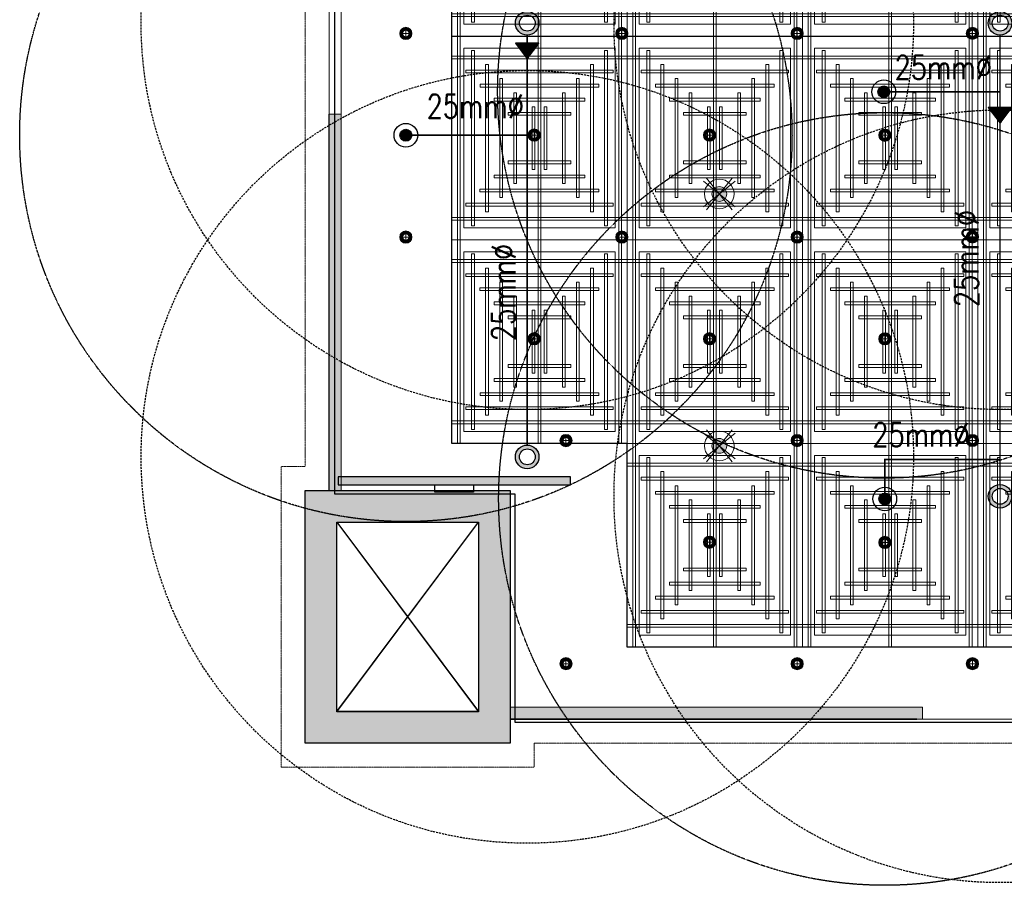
# Model space of a CAD drawing. Header units: millimetres. Extents: x -2073 to 35483, y -49920 to 11085.
# Tile 34 of 70: x -2006 to 4241, y -9920 to -4431. Entities that reach past the tile are written whole.
import ezdxf

# ---------------------------------------------------------------- set-up
doc = ezdxf.new("R2010")
doc.units = ezdxf.units.MM
for name, pattern in [('( Dashed )', [0.75, 0.5, -0.25]), ('DASHED', [19.05, 12.7, -6.35]), ('HIDDEN', [0.375, 0.25, -0.125])]:
    doc.linetypes.add(name, pattern=pattern)
for name, color, linetype, lineweight in [('00 Structural', 2, 'Continuous', 25), ('02 Furniture', 14, 'Continuous', 25), ('02_Elevation 00', 8, 'Continuous', 9), ('08_Hatch', 140, 'Continuous', 9), ('Ceiling', 14, 'Continuous', 9), ('E Celing Lighting', 5, 'DASHED', 5), ('Furniture', 14, 'Continuous', 9), ('Grey', 8, 'Continuous', 9), ('Lighting (Ceiling)', 160, 'Continuous', 15)]:
    doc.layers.add(name, color=color, linetype=linetype, lineweight=lineweight)
doc.layers.add('03 Partition', color=7, linetype='Continuous', lineweight=25, true_color=0x2776bb)
for name, color, linetype, true_color in [('FIRE-SPKLR-EQP', 1, 'Continuous', 0xff0000), ('FIRE-SPKLR-EQP-MPA-12SM-C', 2, 'HIDDEN', 0xffff00), ('FIRE-SPKLR-PIPE', 1, 'Continuous', 0xff0000), ('MEPF_Fire Protection - Sprinklers', 1, 'Continuous', 0xff0000), ('RCP LAYOUT', 9, 'Continuous', 0x808080), ('UPRIGHT SPRINKLER EQP', 1, 'Continuous', 0xff0000)]:
    doc.layers.add(name, color=color, linetype=linetype, true_color=true_color)
doc.layers.add('FIRE-SPKLR-TEXT', color=7, linetype='Continuous')
doc.layers.add('Flooring', color=8, linetype='Continuous')
doc.styles.get("Standard").update_dxf_attribs({"font": 'arial.ttf', "width": 0.8})

# ---------------------------------------------------------------- blocks, each defined once
blk = doc.blocks.new('UPRIGHT SPRINKLER')
at = {"layer": 'FIRE-SPKLR-EQP'}
h = blk.add_hatch(color=256, dxfattribs=at)
h.dxf.hatch_style = 1
h.paths.add_polyline_path([(-76, -0.2, 1), (74, -0.2, 1)])
h.paths.add_polyline_path([(50, 0, -1), (-50, 0, -1)], flags=16)
for centre, radius in [((-1, -0.2), 75), ((0, 0), 50)]:
    blk.add_circle(centre, radius, dxfattribs=at)
at = {"layer": 'FIRE-SPKLR-EQP-MPA-12SM-C', "linetype": 'DASHED'}
blk.add_circle((0, 0), 2450, dxfattribs=at)
blk = doc.blocks.new('SPKLR-EQP-PENDENT-68C')
at = {"layer": 'FIRE-SPKLR-EQP'}
h = blk.add_hatch(color=256, dxfattribs=at)
h.dxf.hatch_style = 1
h.paths.add_polyline_path([(37.5, 0, 1), (-37.5, 0, 1)])
for radius in [75, 37.5]:
    blk.add_circle((0, 0), radius, dxfattribs=at)
at = {"layer": 'FIRE-SPKLR-EQP-MPA-12SM-C'}
blk.add_circle((0, 0), 2450, dxfattribs=at)
blk = doc.blocks.new('REDUCER1')
at = {"layer": 'MEPF_Fire Protection - Sprinklers'}
h = blk.add_hatch(dxfattribs=at)
h.set_pattern_fill('ANSI31', color=256)
h.set_pattern_definition([(45, (4131.66162, -524.31363), (-0.0883883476, 0.0883883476), [])])
h.paths.add_polyline_path([(-33.3, -75), (66.7, 0), (-33.3, 75)])
blk.add_lwpolyline([(-33.3, 75), (66.7, 0), (-33.3, -75), (-33.3, 75)], dxfattribs=at)
blk = doc.blocks.new('tsf H external wall')
at = {"layer": '03 Partition', "color": 8, "ltscale": 0.25, "true_color": 0x808080}
blk.add_lwpolyline([(1715797.19, -77864.05), (1715891.12, -77864.05)], dxfattribs=at)
blk = doc.blocks.new('cut elements')
at = {"ltscale": 0.25, "true_color": 0x808080}
h = blk.add_hatch(color=8, dxfattribs=at)
h.dxf.hatch_style = 1
h.paths.add_polyline_path([(0, 51.21), (-63.09, 51.21), (-63.09, 0), (0, 0)])
h.paths.add_polyline_path([(-7.89, 43.32), (-55.2, 43.32), (-55.2, 7.89), (-7.89, 7.89)], flags=16)
h.paths.add_polyline_path([(255.79, 43.54, 1), (328.2, 43.54, 1)])
at = {"color": 8, "ltscale": 0.25, "true_color": 0x808080}
for p, q in [((-55.2, 43.32), (-7.89, 7.89)), ((-7.89, 43.32), (-55.2, 7.89))]:
    blk.add_line(p, q, dxfattribs=at)
at = {"layer": '00 Structural', "color": 8, "ltscale": 0.25, "true_color": 0x808080}
for points in [[(0, 0), (-63.09, 0), (-63.09, 51.21), (0, 51.21)], [(-7.89, 7.89), (-55.2, 7.89), (-55.2, 43.32), (-7.89, 43.32)]]:
    blk.add_lwpolyline(points, close=True, dxfattribs=at)
blk = doc.blocks.new('r4ttwt')
at = {"ltscale": 0.25, "true_color": 0x808080}
h = blk.add_hatch(color=8, dxfattribs=at)
h.dxf.hatch_style = 1
h.paths.add_polyline_path([(1718725.82, -79160.95), (1718725.82, -79224.04), (1718777.03, -79224.04), (1718777.03, -79160.95)])
h.paths.add_polyline_path([(1718733.71, -79168.84), (1718733.71, -79216.15), (1718769.14, -79216.15), (1718769.14, -79168.84)], flags=16)
h.paths.add_polyline_path([(1718769.69, -78868.95, 1), (1718697.28, -78868.95, 1)])
at = {"color": 8, "ltscale": 0.25, "true_color": 0x808080}
for p, q in [((1718733.71, -79216.15), (1718769.14, -79168.84)), ((1718733.71, -79168.84), (1718769.14, -79216.15))]:
    blk.add_line(p, q, dxfattribs=at)
at = {"layer": '00 Structural', "color": 8, "ltscale": 0.25, "true_color": 0x808080}
for points in [[(1718777.03, -79160.95), (1718777.03, -79224.04), (1718725.82, -79224.04), (1718725.82, -79160.95)], [(1718769.14, -79168.84), (1718769.14, -79216.15), (1718733.71, -79216.15), (1718733.71, -79168.84)]]:
    blk.add_lwpolyline(points, close=True, dxfattribs=at)
blk = doc.blocks.new('plnnnn')
at = {"ltscale": 0.25, "true_color": 0x808080, "transparency": 33554687}
h = blk.add_hatch(color=8, dxfattribs=at)
h.dxf.hatch_style = 1
h.paths.add_polyline_path([(1723278.21, -78207.88), (1723281.21, -78207.88), (1723281.21, -78113.95), (1723278.21, -78113.95)])
h = blk.add_hatch(color=8, dxfattribs=at)
h.dxf.hatch_style = 1
h.paths.add_polyline_path([(1723323.42, -78261.98), (1723323.42, -78264.98), (1723426.43, -78264.98), (1723426.43, -78261.98)])
at = {"layer": '02_Elevation 00', "color": 8, "ltscale": 0.25, "true_color": 0x808080}
for p, q in [((1723281.21, -77719.26), (1723281.21, -78113.95)), ((1723424.97, -78264.98), (1723602.27, -78264.98))]:
    blk.add_line(p, q, dxfattribs=at)
at = {"layer": '03 Partition', "color": 8, "ltscale": 0.25, "true_color": 0x808080}
blk.add_lwpolyline([(1723323.42, -78264.98), (1723323.42, -78264.98), (1723424.97, -78264.98), (1723424.97, -78264.98)], close=True, dxfattribs=at)
at = {"layer": '08_Hatch', "color": 8, "ltscale": 0.25, "true_color": 0x808080}
for points in [[(1723323.42, -78261.97), (1723426.43, -78261.97)], [(1723323.42, -78264.98), (1723426.43, -78264.98)]]:
    blk.add_lwpolyline(points, dxfattribs=at)
at = {"layer": 'Grey', "color": 8, "ltscale": 0.25, "true_color": 0x808080}
for points in [[(1723278.21, -78207.88), (1723281.21, -78207.88), (1723281.21, -78113.95), (1723278.21, -78113.95), (1723278.21, -78207.88)], [(1723323.42, -78261.98), (1723323.42, -78264.98), (1723426.43, -78264.98), (1723426.43, -78261.98), (1723323.42, -78261.98)]]:
    blk.add_lwpolyline(points, dxfattribs=at)
at = {"color": 8, "true_color": 0x808080}
blk.add_blockref('r4ttwt', (4546.39, 953.06), dxfattribs=at)
at = {"layer": '00 Structural', "color": 8, "true_color": 0x808080, "rotation": 90}
blk.add_blockref('cut elements', (1723323.42, -78207.88), dxfattribs=at)
blk.add_blockref('cut elements', (1723323.42, -78207.88), dxfattribs=at)
at = {"layer": '02 Furniture', "color": 8, "true_color": 0x808080, "rotation": 90}
blk.add_blockref('tsf H external wall', (1645414.16, -1794005.07), dxfattribs=at)
blk = doc.blocks.new('ljbsdinfpn')
at = {"layer": 'Lighting (Ceiling)', "true_color": 0x808080}
h = blk.add_hatch(color=8, dxfattribs=at)
h.dxf.hatch_style = 1
edge = h.paths.add_edge_path()
edge.add_arc((-23157.71, -1088.48), 1.85, 0, 360)
h = blk.add_hatch(color=8, dxfattribs=at)
h.dxf.hatch_style = 1
edge = h.paths.add_edge_path()
edge.add_arc((-23157.71, -1088.48), 1.85, 0, 360)
at = {"layer": 'Lighting (Ceiling)', "color": 8, "true_color": 0x808080, "elevation": 0}
for points in [[(-23160.91, -1084.5), (-23154.51, -1092.46)], [(-23154.51, -1084.5), (-23160.91, -1092.46)], [(-23153.73, -1085.29), (-23161.69, -1091.68)], [(-23153.73, -1091.68), (-23161.69, -1085.29)]]:
    blk.add_lwpolyline(points, dxfattribs=at)
at = {"layer": 'Lighting (Ceiling)', "color": 8, "true_color": 0x808080}
for radius in [3.7, 3.7, 1.85, 1.85]:
    blk.add_circle((-23157.71, -1088.48, 0), radius, dxfattribs=at)
blk = doc.blocks.new('skievubjn')
at = {"layer": 'E Celing Lighting'}
for p in [(1744216.7, -77995.37, 0), (1744216.7, -78058.26, 0)]:
    blk.add_blockref('ljbsdinfpn', p, dxfattribs=at)
blk = doc.blocks.new('cl')
at = {"layer": 'Lighting (Ceiling)', "true_color": 0x808080}
h = blk.add_hatch(color=8, dxfattribs=at)
h.dxf.hatch_style = 1
h.paths.add_polyline_path([(1.53, 0.03, 1), (-1.53, 0.03, 1)])
h.paths.add_polyline_path([(-0.81, 0.03, -1), (0.81, 0.03, -1)], flags=16)
at = {"layer": 'Lighting (Ceiling)', "color": 8, "true_color": 0x808080}
for p, q in [((-1.53, 0.03), (1.53, 0.03)), ((0, 1.56), (0, -1.5))]:
    blk.add_line(p, q, dxfattribs=at)
for radius in [1.53, 0.806]:
    blk.add_circle((0, 0.03), radius, dxfattribs=at)
blk = doc.blocks.new('iserb jk')
at = {"layer": 'E Celing Lighting'}
for p in [(1717883.92, -80209.3), (1717937.87, -80209.3), (1717981.66, -80209.3), (1718025.45, -80209.27), (1717915.97, -80234.68), (1717959.76, -80234.68), (1718003.56, -80234.71), (1717883.92, -80260.12), (1717937.87, -80260.12), (1717981.66, -80260.12), (1718025.45, -80260.09), (1717915.97, -80285.51), (1717959.76, -80285.51), (1718003.56, -80285.54), (1717923.92, -80310.95), (1717981.66, -80310.95), (1718025.45, -80310.92), (1717959.76, -80336.33), (1718003.56, -80336.36), (1717923.92, -80366.64), (1717981.66, -80366.64), (1718025.45, -80366.64)]:
    blk.add_blockref('cl', p, dxfattribs=at)
blk = doc.blocks.new('ceiling inst 2')
at = {"color": 8, "lineweight": 0, "ltscale": 0.25, "true_color": 0x808080}
for points in [[(1722740.06, -79108.62), (1722783.85, -79108.62), (1722783.85, -79057.79), (1722740.06, -79057.79)], [(1722743.06, -79105.62), (1722780.85, -79105.62), (1722780.85, -79060.79), (1722743.06, -79060.79)]]:
    blk.add_lwpolyline(points, close=True, dxfattribs=at)
at = {"layer": 'Ceiling', "color": 8, "lineweight": 0, "ltscale": 0.25, "true_color": 0x808080}
for points in [[(1722741.47, -79108.62), (1722742.17, -79108.62), (1722742.17, -79057.79), (1722741.47, -79057.79)], [(1722761.6, -79108.62), (1722762.31, -79108.62), (1722762.31, -79057.79), (1722761.6, -79057.79)], [(1722782.44, -79108.62), (1722781.74, -79108.62), (1722781.74, -79057.79), (1722782.44, -79057.79)], [(1722744.99, -79105.1), (1722745.69, -79105.1), (1722745.69, -79061.31), (1722744.99, -79061.31)], [(1722778.22, -79105.1), (1722778.93, -79105.1), (1722778.93, -79061.31), (1722778.22, -79061.31)], [(1722783.85, -79063.42), (1722740.06, -79063.42), (1722740.06, -79062.72), (1722783.85, -79062.72)], [(1722780.33, -79066.24), (1722780.33, -79066.94), (1722743.58, -79066.94), (1722743.58, -79066.24)], [(1722748.5, -79101.58), (1722749.21, -79101.58), (1722749.21, -79064.83), (1722748.5, -79064.83)], [(1722774.7, -79101.58), (1722775.41, -79101.58), (1722775.41, -79064.83), (1722774.7, -79064.83)], [(1722752.02, -79098.06), (1722752.73, -79098.06), (1722752.73, -79068.35), (1722752.02, -79068.35)], [(1722771.19, -79098.06), (1722771.89, -79098.06), (1722771.89, -79068.35), (1722771.19, -79068.35)], [(1722776.82, -79069.76), (1722776.82, -79070.46), (1722747.1, -79070.46), (1722747.1, -79069.76)], [(1722756.25, -79094.54), (1722755.54, -79094.54), (1722755.54, -79071.87), (1722756.25, -79071.87)], [(1722767.67, -79094.54), (1722768.37, -79094.54), (1722768.37, -79071.87), (1722767.67, -79071.87)], [(1722773.3, -79073.27), (1722773.3, -79073.98), (1722750.62, -79073.98), (1722750.62, -79073.27)], [(1722769.78, -79076.79), (1722769.78, -79077.5), (1722754.14, -79077.5), (1722754.14, -79076.79)], [(1722760.82, -79091.03), (1722760.12, -79091.03), (1722760.12, -79075.38), (1722760.82, -79075.38)], [(1722763.09, -79091.03), (1722763.8, -79091.03), (1722763.8, -79075.38), (1722763.09, -79075.38)], [(1722769.78, -79089.62), (1722769.78, -79088.91), (1722754.14, -79088.91), (1722754.14, -79089.62)], [(1722773.3, -79093.14), (1722773.3, -79092.43), (1722750.62, -79092.43), (1722750.62, -79093.14)], [(1722776.81, -79096.65), (1722776.81, -79095.95), (1722747.1, -79095.95), (1722747.1, -79096.65)], [(1722780.33, -79100.17), (1722780.33, -79099.47), (1722743.58, -79099.47), (1722743.58, -79100.17)], [(1722783.85, -79102.99), (1722740.06, -79102.99), (1722740.06, -79103.69), (1722783.85, -79103.69)]]:
    blk.add_lwpolyline(points, close=True, dxfattribs=at)
blk = doc.blocks.new('grid 2')
at = {"color": 8, "ltscale": 0.25, "true_color": 0x808080}
blk.add_lwpolyline([(1721746.24, -78535.54), (1721746.24, -78738.84), (1721658.66, -78738.84), (1721658.66, -78992.95), (1721877.62, -78992.95), (1721877.62, -79196.24), (1721527.29, -79196.24), (1721527.29, -79145.42), (1721483.5, -79145.42), (1721483.5, -78942.13), (1721527.29, -78942.13), (1721527.29, -78789.66), (1721483.5, -78789.66), (1721483.5, -78535.54)], close=True, dxfattribs=at)
at = {"layer": 'Flooring', "color": 8, "ltscale": 0.25, "true_color": 0x808080}
blk.add_lwpolyline([(1721906.16, -78870.12, -0.943473), (1721833.91, -78865.91), (1721778.56, -78865.54), (1721778.56, -78747.53), (1721976.22, -78747.52, -0.340693), (1722275.42, -78512.44), (1721509.19, -78512.44, 0.394212), (1721454.19, -78567.44), (1721454.19, -78812.39, -1.031559), (1721454.19, -78919.4), (1721454.19, -79157.98), (1721499.19, -79157.98), (1721499.19, -79214.98), (1721906.18, -79214.98), (1721906.16, -78870.06)], format="xyb", dxfattribs=at)
at = {"color": 8, "true_color": 0x808080, "xscale": -1}
for p in [(3444267.35, 64.84), (3444354.93, 64.84), (3444267.35, -36.8), (3444354.93, -36.8)]:
    blk.add_blockref('ceiling inst 2', p, dxfattribs=at)
at = {"color": 8, "true_color": 0x808080}
for p in [(-1212.77, 64.84), (-1125.19, 64.84), (-1212.77, -36.8), (-1125.19, -36.8)]:
    blk.add_blockref('ceiling inst 2', p, dxfattribs=at)
at = {"color": 8, "true_color": 0x808080, "rotation": 180}
for p in [(3444267.35, -158152.39), (3444354.93, -158152.39), (3444354.93, -158254.04)]:
    blk.add_blockref('ceiling inst 2', p, dxfattribs=at)
at = {"color": 8, "true_color": 0x808080, "xscale": -1, "rotation": 180}
for p in [(-1212.77, -158152.39), (-1125.19, -158152.39), (-1212.77, -158254.04), (-1125.19, -158254.04)]:
    blk.add_blockref('ceiling inst 2', p, dxfattribs=at)
blk = doc.blocks.new('IRISH HOUSE-RCP LAYOUT')
at = {"layer": '02 Furniture', "ltscale": 0.25, "true_color": 0x808080}
h = blk.add_hatch(color=8, dxfattribs=at)
h.dxf.hatch_style = 1
h.paths.add_polyline_path([(1489.2, -7330.4), (14, -7330.4), (14, -7381.2), (1489.2, -7381.2)])
at = {"layer": '02 Furniture', "color": 8, "ltscale": 0.25, "true_color": 0x808080}
blk.add_lwpolyline([(1489.2, -7330.4), (14, -7330.4), (14, -7381.2), (1489.2, -7381.2), (1489.2, -7330.4)], dxfattribs=at)
blk.add_lwpolyline([(629, -7381.2), (874.2, -7381.2), (874.2, -7426.6), (629, -7426.6)], close=True, dxfattribs=at)
at = {"layer": 'Furniture', "color": 8, "ltscale": 0.25, "true_color": 0x808080}
blk.add_lwpolyline([(20816.5, 8977.7), (1459, 8977.7, 0.414152), (-41.7, 7586.2), (-41.9, 944, 0.95654), (-42, -944), (-42.2, -7416.7), (-194.6, -7416.7), (-194.6, -9019.3), (1106, -9019.3), (1106, -8866.9), (11438.4, -8866.9)], format="xyb", dxfattribs=at)
at = {"layer": 'Grey', "color": 8, "linetype": '( Dashed )', "ltscale": 0.2, "true_color": 0x808080}
blk.add_lwpolyline([(20817, 8977.8), (20816.5, 9130.1), (1461.7, 9130.1, 0.414155), (-194.1, 7589), (-194.3, 1080, 0.836103), (-194.4, -1080), (-194.6, -7264.3), (-347, -7264.3), (-347, -9171.7), (1258.4, -9171.7), (1258.4, -9019.3), (11438.4, -9019.3), (11438.4, -8866.9)], format="xyb", dxfattribs=at)
at = {"xscale": 25.4, "yscale": 25.4, "zscale": 25.4}
blk.add_blockref('grid 2', (-43724944.7, 2003175.6), dxfattribs=at)
at = {"layer": 'E Celing Lighting', "color": 8, "true_color": 0x808080, "xscale": 25.4, "yscale": 25.4, "zscale": 25.4}
for name, p in [('iserb jk', (-43633807.3, 2032797.3)), ('skievubjn', (-43712465.3, 2003193.7))]:
    blk.add_blockref(name, p, dxfattribs=at)
at = {"layer": 'Grey', "color": 8, "true_color": 0x808080, "xscale": 25.4, "yscale": 25.4, "zscale": 25.4}
blk.add_blockref('plnnnn', (-43771308.8, 1979063.5), dxfattribs=at)

msp = doc.modelspace()

# ---------------------------------------------------------------- linework, layer by layer
at = {"layer": 'FIRE-SPKLR-PIPE', "const_width": 10}
for points in [[(1214, -7128.3), (1214, -4528.3)], [(4214, -7378.3), (4214, -4528.3)], [(3476.7, -4888.1), (4214, -4888.1)], [(444.3, -5163.6), (1214, -5163.6)], [(3483.1, -7469.9), (3483.1, -7219.9), (4214, -7219.9)]]:
    msp.add_lwpolyline(points, dxfattribs=at)

# ---------------------------------------------------------------- block references
at = {"xscale": -1, "rotation": 90}
for p in [(1214, -4612.5), (4214, -5020.9)]:
    msp.add_blockref('REDUCER1', p, dxfattribs=at)
at = {"layer": 'FIRE-SPKLR-EQP'}
for p in [(3476.7, -4888.1), (444.3, -5163.6), (3483.1, -7469.9)]:
    msp.add_blockref('SPKLR-EQP-PENDENT-68C', p, dxfattribs=at)
at = {"layer": 'RCP LAYOUT'}
msp.add_blockref('IRISH HOUSE-RCP LAYOUT', (0, 0), dxfattribs=at)
at = {"layer": 'UPRIGHT SPRINKLER EQP'}
for p in [(1215, -4453.1), (4215, -4453.1), (1215, -7203.1), (4215, -7453.1)]:
    msp.add_blockref('UPRIGHT SPRINKLER', p, dxfattribs=at)

# ---------------------------------------------------------------- texts
at = {"layer": 'FIRE-SPKLR-TEXT', "char_height": 150, "attachment_point": 5}
for insert in [(3854.1, -4733.6), (884.8, -4979.8), (3712.6, -7062.6)]:
    msp.add_mtext_dynamic_manual_height_columns('\\pxqc;{\\Fromans|c0;25mm%%C}', width=1000, gutter_width=15540.7, heights=[500], dxfattribs=dict(at, insert=insert))
at = {"layer": 'FIRE-SPKLR-TEXT', "char_height": 150, "attachment_point": 5, "rotation": 90}
for insert in [(4001.6, -5945.5), (1064.7, -6160.8)]:
    msp.add_mtext_dynamic_manual_height_columns('\\pxqc;{\\Fromans|c0;25mm%%C}', width=1000, gutter_width=15540.7, heights=[500], dxfattribs=dict(at, insert=insert))

doc.saveas('drawing.dxf')
